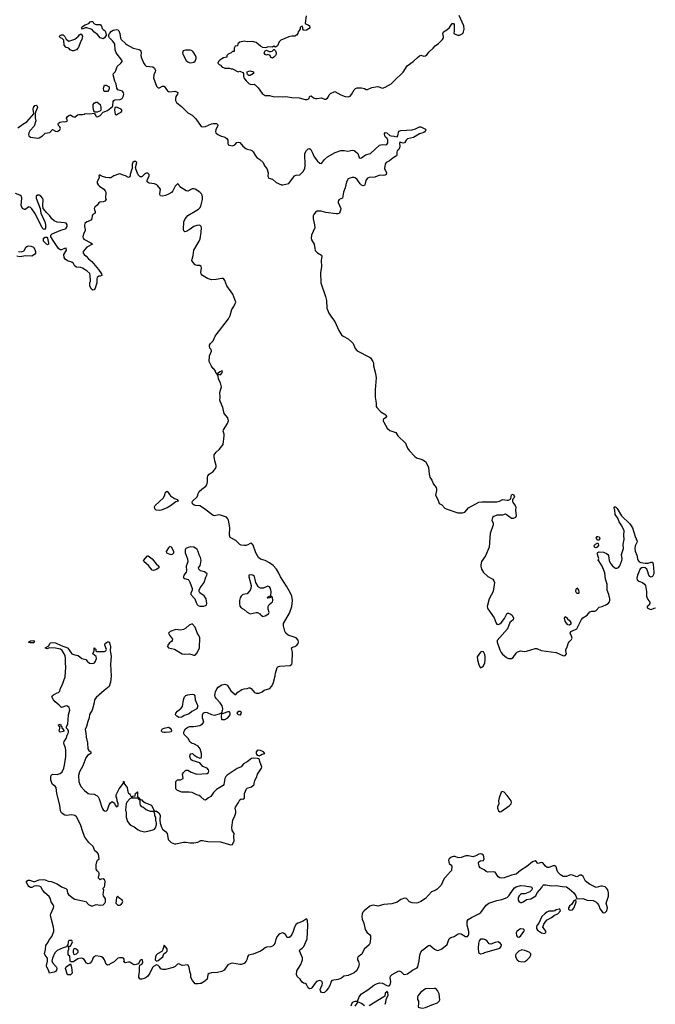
# Model space of a CAD drawing. Header units: inches. Extents: x 2396598 to 2566999, y 262085 to 451979.
# Tile 226 of 256: x 2530886 to 2539446, y 326349 to 339615. Entities that reach past the tile are written whole.
import ezdxf

# ---------------------------------------------------------------- set-up
doc = ezdxf.new("R2010")
doc.units = ezdxf.units.IN
doc.header["$MEASUREMENT"] = 0
doc.layers.add('C5332', color=7, linetype='Continuous')
doc.layers.add('C5333', color=7, linetype='Continuous')

msp = doc.modelspace()

# ---------------------------------------------------------------- linework, layer by layer
at = {"layer": 'C5332', "color": 5, "elevation": 20}
for points in [[(2535349, 326329), (2535370, 326378), (2535406, 326390), (2535430, 326392), (2535438, 326402), (2535457, 326450), (2535490, 326490), (2535575, 326545), (2535654, 326606), (2535690, 326626), (2535730, 326638), (2535772, 326632), (2535830, 326601), (2535850, 326596), (2535860, 326600), (2535870, 326605), (2535881, 326630), (2535883, 326650), (2535875, 326710), (2535881, 326730), (2535900, 326750), (2535990, 326798), (2536019, 326790), (2536055, 326755), (2536070, 326751), (2536110, 326759), (2536174, 326810), (2536239, 326841), (2536246, 326854), (2536265, 326935), (2536273, 327010), (2536287, 327050), (2536310, 327079), (2536390, 327141), (2536410, 327145), (2536470, 327093), (2536490, 327082), (2536510, 327076), (2536530, 327079), (2536570, 327097), (2536643, 327157), (2536660, 327210), (2536670, 327230), (2536680, 327240), (2536694, 327250), (2536737, 327263), (2536790, 327297), (2536810, 327301), (2536830, 327297), (2536890, 327261), (2536916, 327264), (2536930, 327282), (2536934, 327294), (2536933, 327330), (2536914, 327414), (2536912, 327470), (2536924, 327490), (2536970, 327520), (2537071, 327569), (2537095, 327585), (2537170, 327685), (2537203, 327710), (2537310, 327749), (2537377, 327763), (2537451, 327789), (2537475, 327810), (2537530, 327897), (2537550, 327919), (2537570, 327933), (2537630, 327948), (2537690, 327946), (2537770, 327934), (2537777, 327930), (2537788, 327910), (2537784, 327890), (2537754, 327866), (2537690, 327839), (2537644, 327836), (2537631, 327829), (2537611, 327809), (2537601, 327790), (2537601, 327750), (2537611, 327731), (2537630, 327723), (2537650, 327723), (2537668, 327730), (2537710, 327759), (2537770, 327771), (2537838, 327810), (2537853, 327850), (2537917, 327923), (2537930, 327951), (2537941, 327959), (2537970, 327959), (2538045, 327945), (2538110, 327949), (2538190, 327935), (2538250, 327930), (2538287, 327907), (2538350, 327849), (2538377, 327810), (2538391, 327771), (2538470, 327775), (2538530, 327754), (2538610, 327746), (2538643, 327730), (2538664, 327710), (2538679, 327690), (2538705, 327630), (2538736, 327590), (2538750, 327581), (2538770, 327584), (2538791, 327610), (2538801, 327650), (2538786, 327710), (2538814, 327806), (2538817, 327850), (2538807, 327890), (2538790, 327916), (2538770, 327930), (2538730, 327943), (2538710, 327943), (2538650, 327925), (2538630, 327930), (2538558, 327970), (2538506, 328006), (2538476, 328070), (2538450, 328087), (2538430, 328087), (2538390, 328068), (2538331, 328091), (2538310, 328093), (2538290, 328090), (2538250, 328070), (2538204, 328070), (2538170, 328093), (2538135, 328130), (2538123, 328150), (2538110, 328202), (2538095, 328215), (2538070, 328214), (2538010, 328193), (2537990, 328193), (2537965, 328210), (2537930, 328255), (2537910, 328258), (2537870, 328244), (2537858, 328250), (2537848, 328270), (2537830, 328282), (2537790, 328269), (2537715, 328205), (2537630, 328150), (2537570, 328102), (2537510, 328090), (2537410, 328051), (2537370, 328047), (2537350, 328051), (2537330, 328067), (2537290, 328130), (2537270, 328136), (2537190, 328130), (2537170, 328139), (2537142, 328162), (2537088, 328190), (2537075, 328210), (2537068, 328230), (2537066, 328254), (2537070, 328270), (2537090, 328283), (2537133, 328287), (2537143, 328310), (2537130, 328357), (2537110, 328373), (2537090, 328377), (2537070, 328374), (2537031, 328349), (2536990, 328338), (2536928, 328348), (2536892, 328348), (2536830, 328327), (2536790, 328323), (2536750, 328339), (2536730, 328341), (2536710, 328337), (2536690, 328327), (2536671, 328310), (2536662, 328290), (2536668, 328248), (2536691, 328230), (2536705, 328210), (2536702, 328150), (2536670, 328122), (2536664, 328110), (2536608, 328050), (2536585, 328010), (2536577, 327983), (2536557, 327950), (2536510, 327900), (2536490, 327887), (2536430, 327865), (2536350, 327775), (2536290, 327735), (2536250, 327718), (2536230, 327714), (2536170, 327717), (2536137, 327730), (2536095, 327775), (2536070, 327780), (2536017, 327763), (2535970, 327724), (2535896, 327704), (2535790, 327696), (2535710, 327671), (2535650, 327684), (2535630, 327682), (2535602, 327670), (2535527, 327610), (2535509, 327590), (2535500, 327570), (2535494, 327530), (2535497, 327497), (2535522, 327442), (2535539, 327359), (2535561, 327321), (2535596, 327290), (2535610, 327271), (2535612, 327230), (2535602, 327170), (2535591, 327149), (2535527, 327093), (2535494, 327026), (2535443, 326990), (2535435, 326970), (2535437, 326950), (2535448, 326928), (2535457, 326890), (2535455, 326870), (2535448, 326850), (2535421, 326799), (2535389, 326771), (2535310, 326738), (2535250, 326729), (2535218, 326702), (2535176, 326684), (2535090, 326669), (2535074, 326646), (2535066, 326610), (2535046, 326570), (2535014, 326530), (2534990, 326508), (2534970, 326503), (2534952, 326510), (2534938, 326530), (2534934, 326550), (2534961, 326610), (2534965, 326630), (2534961, 326650), (2534950, 326661), (2534929, 326669), (2534910, 326667), (2534885, 326655), (2534864, 326636), (2534819, 326570), (2534810, 326562), (2534790, 326558), (2534769, 326570), (2534750, 326615), (2534729, 326629), (2534710, 326633), (2534689, 326649), (2534664, 326690), (2534623, 326723), (2534612, 326750), (2534618, 326802), (2534670, 326884), (2534696, 326950), (2534694, 326974), (2534655, 327070), (2534658, 327082), (2534690, 327106), (2534711, 327129), (2534759, 327230), (2534768, 327408), (2534763, 327483), (2534750, 327499), (2534695, 327465), (2534630, 327442), (2534610, 327427), (2534585, 327390), (2534570, 327330), (2534550, 327289), (2534530, 327259), (2534513, 327247), (2534489, 327250), (2534465, 327290), (2534444, 327304), (2534430, 327310), (2534410, 327308), (2534390, 327298), (2534370, 327283), (2534350, 327257), (2534330, 327210), (2534320, 327170), (2534310, 327150), (2534290, 327133), (2534270, 327124), (2534210, 327118), (2534190, 327111), (2534150, 327078), (2534130, 327067), (2534030, 327025), (2533969, 327011), (2533954, 326990), (2533947, 326950), (2533937, 326930), (2533910, 326901), (2533870, 326886), (2533850, 326885), (2533750, 326904), (2533730, 326901), (2533690, 326879), (2533641, 326810), (2533610, 326790), (2533550, 326777), (2533467, 326773), (2533437, 326763), (2533421, 326750), (2533412, 326688), (2533381, 326659), (2533330, 326629), (2533310, 326629), (2533290, 326623), (2533250, 326627), (2533213, 326670), (2533192, 326710), (2533189, 326750), (2533176, 326790), (2533169, 326850), (2533150, 326879), (2533074, 326874), (2533030, 326893), (2533010, 326889), (2532981, 326859), (2532954, 326846), (2532850, 326817), (2532816, 326816), (2532786, 326826), (2532770, 326853), (2532750, 326874), (2532730, 326879), (2532690, 326859), (2532675, 326845), (2532638, 326770), (2532610, 326728), (2532590, 326711), (2532562, 326698), (2532530, 326687), (2532510, 326686), (2532492, 326710), (2532490, 326730), (2532501, 326790), (2532499, 326850), (2532503, 326877), (2532530, 326891), (2532544, 326910), (2532538, 326950), (2532530, 326953), (2532510, 326942), (2532485, 326895), (2532456, 326884), (2532430, 326882), (2532410, 326890), (2532370, 326915), (2532350, 326917), (2532307, 326907), (2532288, 326930), (2532298, 326950), (2532286, 326970), (2532270, 326975), (2532230, 326976), (2532210, 326972), (2532158, 326922), (2532105, 326895), (2532090, 326882), (2532070, 326875), (2532050, 326888), (2532030, 326950), (2532010, 326977), (2531990, 326990), (2531970, 326995), (2531910, 327001), (2531883, 326990), (2531871, 326970), (2531860, 326940), (2531836, 326904), (2531810, 326894), (2531784, 326904), (2531753, 326953), (2531730, 326967), (2531710, 326970), (2531670, 326961), (2531610, 326921), (2531580, 326920), (2531568, 326930), (2531562, 327002), (2531550, 327006), (2531540, 327020), (2531538, 327070), (2531546, 327090), (2531546, 327134), (2531570, 327134), (2531598, 327190), (2531587, 327207), (2531550, 327208), (2531538, 327190), (2531534, 327146), (2531530, 327146), (2531518, 327122), (2531470, 327109), (2531390, 327073), (2531359, 327041), (2531326, 326970), (2531321, 326930), (2531338, 326898), (2531383, 326850), (2531387, 326830), (2531384, 326810), (2531370, 326793), (2531350, 326783), (2531286, 326770), (2531275, 326810), (2531254, 326850), (2531249, 326870), (2531262, 326930), (2531262, 326970), (2531237, 326997), (2531221, 327030), (2531234, 327086), (2531240, 327140), (2531270, 327187), (2531280, 327210), (2531318, 327262), (2531345, 327330), (2531347, 327353), (2531342, 327390), (2531313, 327490), (2531302, 327550), (2531305, 327570), (2531342, 327650), (2531344, 327670), (2531337, 327690), (2531310, 327730), (2531297, 327777), (2531282, 327802), (2531223, 327850), (2531192, 327890), (2531170, 327930), (2531150, 327941), (2531116, 327944), (2531080, 327940), (2531050, 327922), (2531030, 327924), (2531010, 327935), (2530999, 327950), (2530979, 327990), (2530978, 328010), (2531000, 328020), (2531019, 328021), (2531070, 328004), (2531090, 328002), (2531147, 328027), (2531210, 328032), (2531230, 328028), (2531270, 328010), (2531310, 328005), (2531391, 327971), (2531450, 327930), (2531508, 327908), (2531525, 327890), (2531524, 327870), (2531531, 327850), (2531545, 327830), (2531591, 327790), (2531630, 327767), (2531776, 327736), (2531812, 327692), (2531850, 327678), (2531870, 327678), (2531914, 327694), (2531970, 327687), (2532010, 327691), (2532032, 327710), (2532041, 327730), (2532043, 327750), (2532041, 327770), (2532015, 327810), (2532009, 327830), (2532016, 327856), (2532018, 327890), (2532006, 327910), (2532030, 327934), (2532035, 327950), (2532038, 328010), (2532030, 328026), (2532010, 328038), (2531984, 328036), (2531970, 328026), (2531947, 328047), (2531948, 328072), (2531958, 328090), (2531955, 328115), (2531950, 328126), (2531930, 328146), (2531918, 328170), (2531918, 328230), (2531924, 328270), (2531935, 328290), (2531955, 328310), (2531949, 328370), (2531935, 328390), (2531898, 328418), (2531875, 328475), (2531816, 328530), (2531763, 328603), (2531739, 328659), (2531707, 328770), (2531650, 328876), (2531630, 328892), (2531590, 328902), (2531513, 328893), (2531496, 328896), (2531470, 328909), (2531449, 328930), (2531436, 328956), (2531429, 329031), (2531385, 329190), (2531379, 329270), (2531362, 329290), (2531329, 329309), (2531307, 329367), (2531306, 329410), (2531310, 329430), (2531318, 329442), (2531330, 329451), (2531390, 329447), (2531430, 329458), (2531458, 329482), (2531480, 329530), (2531490, 329570), (2531506, 329686), (2531508, 329770), (2531505, 329805), (2531485, 329850), (2531481, 329870), (2531485, 329890), (2531513, 329930), (2531526, 329974), (2531539, 330000)], [(2531776, 330000), (2531782, 329950), (2531800, 329870), (2531805, 329790), (2531818, 329770), (2531843, 329750), (2531843, 329730), (2531800, 329700), (2531775, 329670), (2531737, 329563), (2531690, 329481), (2531679, 329430), (2531684, 329350), (2531690, 329324), (2531710, 329285), (2531758, 329230), (2531810, 329190), (2531830, 329184), (2531890, 329182), (2531930, 329159), (2531943, 329143), (2531957, 329117), (2531995, 328990), (2532010, 328971), (2532030, 328955), (2532050, 328951), (2532067, 328970), (2532090, 329035), (2532110, 329063), (2532130, 329081), (2532161, 329061), (2532171, 329030), (2532188, 329008), (2532212, 329028), (2532212, 329050), (2532199, 329090), (2532194, 329130), (2532186, 329146), (2532186, 329170), (2532226, 329254), (2532286, 329330), (2532286, 329350), (2532290, 329354), (2532291, 329330), (2532297, 329317), (2532322, 329290), (2532332, 329270), (2532341, 329210), (2532350, 329192), (2532364, 329184), (2532374, 329170), (2532390, 329134), (2532402, 329138), (2532410, 329154), (2532442, 329158), (2532447, 329193), (2532462, 329198), (2532466, 329210), (2532471, 329211), (2532473, 329153), (2532478, 329138), (2532494, 329130), (2532498, 329118), (2532510, 329114), (2532522, 329102), (2532530, 329102), (2532545, 329085), (2532582, 329062), (2532662, 329030), (2532698, 328958), (2532712, 328952), (2532730, 328951), (2532762, 328930), (2532777, 328897), (2532772, 328830), (2532778, 328790), (2532795, 328735), (2532811, 328710), (2532850, 328676), (2532870, 328651), (2532877, 328630), (2532884, 328570), (2532926, 328530), (2532970, 328513), (2532990, 328510), (2533094, 328534), (2533130, 328535), (2533183, 328523), (2533230, 328523), (2533285, 328535), (2533325, 328555), (2533350, 328557), (2533421, 328541), (2533590, 328538), (2533710, 328501), (2533730, 328499), (2533750, 328503), (2533773, 328550), (2533769, 328610), (2533773, 328650), (2533749, 328689), (2533744, 328730), (2533758, 328830), (2533785, 328890), (2533796, 328930), (2533797, 328950), (2533790, 328990), (2533794, 329006), (2533835, 329070), (2533850, 329102), (2533870, 329116), (2533890, 329111), (2533912, 329128), (2533915, 329190), (2533939, 329250), (2533950, 329261), (2534010, 329279), (2534042, 329310), (2534042, 329330), (2534054, 329366), (2534077, 329403), (2534089, 329450), (2534142, 329530), (2534149, 329550), (2534125, 329605), (2534113, 329653), (2534110, 329658), (2534090, 329662), (2534030, 329664), (2534010, 329659), (2533950, 329614), (2533902, 329590), (2533870, 329548), (2533814, 329526), (2533682, 329438), (2533663, 329417), (2533650, 329390), (2533634, 329310), (2533625, 329295), (2533537, 329243), (2533497, 329203), (2533461, 329150), (2533428, 329132), (2533390, 329099), (2533370, 329102), (2533326, 329146), (2533303, 329163), (2533270, 329173), (2533210, 329201), (2533169, 329209), (2533070, 329209), (2533010, 329229), (2532989, 329250), (2532988, 329350), (2533010, 329372), (2533050, 329372), (2533086, 329390), (2533079, 329450), (2533090, 329471), (2533120, 329500), (2533130, 329505), (2533150, 329505), (2533195, 329475), (2533270, 329451), (2533410, 329458), (2533429, 329471), (2533434, 329490), (2533429, 329510), (2533410, 329529), (2533353, 329553), (2533310, 329602), (2533210, 329635), (2533189, 329649), (2533179, 329690), (2533182, 329710), (2533190, 329722), (2533214, 329730), (2533232, 329710), (2533270, 329682), (2533310, 329665), (2533330, 329672), (2533336, 329684), (2533334, 329726), (2533315, 329790), (2533290, 329828), (2533230, 329859), (2533210, 329862), (2533181, 329881), (2533155, 329930), (2533103, 329983), (2533098, 330000)], [(2535809, 326349), (2535816, 326376), (2535820, 326420), (2535848, 326470), (2535846, 326510), (2535830, 326526), (2535826, 326514), (2535810, 326498), (2535802, 326458), (2535792, 326448), (2535592, 326328)], [(2535530, 326327), (2535490, 326359), (2535450, 326378), (2535442, 326378), (2535430, 326368), (2535398, 326322)]]:
    msp.add_lwpolyline(points, dxfattribs=at)
for points in [[(2534090, 329774), (2534071, 329750), (2534071, 329730), (2534077, 329717), (2534085, 329705), (2534100, 329700), (2534110, 329698), (2534130, 329705), (2534150, 329718), (2534186, 329730), (2534168, 329750), (2534130, 329769)], [(2532390, 329128), (2532370, 329118), (2532328, 329072), (2532320, 329050), (2532314, 329006), (2532312, 328970), (2532318, 328930), (2532319, 328870), (2532337, 328810), (2532370, 328773), (2532390, 328758), (2532430, 328742), (2532482, 328702), (2532510, 328688), (2532570, 328671), (2532630, 328687), (2532696, 328704), (2532713, 328727), (2532729, 328770), (2532729, 328790), (2532718, 328830), (2532718, 328870), (2532708, 328890), (2532708, 328910), (2532698, 328938), (2532687, 328947), (2532650, 328948), (2532590, 328969), (2532544, 329004), (2532530, 329009), (2532515, 329030), (2532509, 329050), (2532507, 329087), (2532502, 329102), (2532490, 329106), (2532482, 329122), (2532467, 329127)], [(2537390, 329215), (2537370, 329209), (2537342, 329130), (2537335, 329090), (2537338, 329050), (2537322, 329010), (2537320, 328990), (2537335, 328955), (2537350, 328943), (2537370, 328945), (2537479, 329021), (2537504, 329050), (2537508, 329070), (2537503, 329090), (2537450, 329162), (2537410, 329206)], [(2532210, 327808), (2532190, 327786), (2532182, 327710), (2532206, 327686), (2532230, 327685), (2532250, 327691), (2532266, 327710), (2532273, 327730), (2532265, 327750), (2532219, 327790)], [(2538375, 327755), (2538350, 327744), (2538320, 327700), (2538291, 327670), (2538278, 327650), (2538278, 327630), (2538290, 327621), (2538310, 327616), (2538330, 327623), (2538350, 327645), (2538370, 327702), (2538379, 327730)], [(2538150, 327633), (2538110, 327624), (2538091, 327609), (2538074, 327606), (2538010, 327602), (2537984, 327590), (2537957, 327570), (2537919, 327530), (2537876, 327444), (2537851, 327410), (2537845, 327390), (2537846, 327370), (2537858, 327350), (2537912, 327310), (2537950, 327301), (2537968, 327310), (2537974, 327330), (2537933, 327390), (2537943, 327430), (2537962, 327458), (2537990, 327488), (2538050, 327520), (2538090, 327551), (2538135, 327570), (2538169, 327610), (2538158, 327630)], [(2537630, 327365), (2537606, 327354), (2537579, 327330), (2537571, 327310), (2537577, 327277), (2537584, 327264), (2537590, 327258), (2537610, 327255), (2537630, 327267), (2537677, 327330), (2537682, 327350), (2537670, 327362)], [(2532830, 327148), (2532814, 327086), (2532799, 327061), (2532741, 327030), (2532724, 327010), (2532715, 326990), (2532712, 326950), (2532730, 326932), (2532750, 326938), (2532813, 326990), (2532829, 327031), (2532857, 327050), (2532870, 327066), (2532870, 327097)], [(2537130, 327229), (2537090, 327228), (2537075, 327205), (2537063, 327170), (2537059, 327110), (2537067, 327047), (2537090, 327031), (2537130, 327036), (2537150, 327046), (2537350, 327107), (2537372, 327128), (2537374, 327150), (2537359, 327170), (2537330, 327189), (2537290, 327181), (2537230, 327159), (2537210, 327164), (2537181, 327201), (2537158, 327218)], [(2531630, 327099), (2531622, 327098), (2531612, 327090), (2531605, 327075), (2531605, 327045), (2531612, 327030), (2531622, 327022), (2531650, 327027), (2531673, 327050), (2531673, 327070), (2531648, 327090)], [(2537650, 327085), (2537610, 327067), (2537571, 327030), (2537562, 327010), (2537565, 326990), (2537585, 326950), (2537607, 326930), (2537650, 326922), (2537690, 326927), (2537717, 326943), (2537755, 326985), (2537769, 327010), (2537769, 327030), (2537749, 327050), (2537690, 327076)], [(2531530, 326746), (2531504, 326830), (2531510, 326852), (2531570, 326894), (2531585, 326850), (2531591, 326770), (2531570, 326748)], [(2536470, 326564), (2536410, 326557), (2536370, 326563), (2536350, 326558), (2536287, 326513), (2536251, 326470), (2536245, 326450), (2536245, 326415), (2536256, 326390), (2536258, 326370), (2536252, 326312), (2536265, 326305), (2536310, 326299), (2536350, 326304), (2536437, 326343), (2536511, 326369), (2536536, 326390), (2536544, 326410), (2536534, 326490), (2536514, 326534), (2536490, 326561)]]:
    msp.add_lwpolyline(points, close=True, dxfattribs=at)
at = {"layer": 'C5333', "color": 5}
for points, elevation in [([(2534745, 339665), (2534731, 339570), (2534737, 339557), (2534770, 339546), (2534791, 339530), (2534792, 339510), (2534785, 339495), (2534750, 339475), (2534710, 339468), (2534698, 339490), (2534698, 339510), (2534690, 339526), (2534670, 339518), (2534662, 339510), (2534662, 339490), (2534652, 339470), (2534636, 339450), (2534631, 339429), (2534614, 339406), (2534590, 339394), (2534550, 339393), (2534510, 339384), (2534403, 339337), (2534382, 339318), (2534357, 339263), (2534330, 339246), (2534310, 339258), (2534290, 339246), (2534230, 339249), (2534210, 339238), (2534190, 339235), (2534160, 339240), (2534130, 339258), (2534070, 339308), (2534023, 339323), (2533950, 339316), (2533910, 339324), (2533852, 339310), (2533825, 339290), (2533818, 339262), (2533790, 339258), (2533782, 339250), (2533774, 339230), (2533773, 339187), (2533750, 339186), (2533734, 339170), (2533694, 339150), (2533674, 339130), (2533674, 339110), (2533630, 339102), (2533582, 339070), (2533562, 339050), (2533554, 339030), (2533572, 339012), (2533590, 339002), (2533613, 338973), (2533632, 338972), (2533650, 338962), (2533710, 338962), (2533733, 338953), (2533752, 338952), (2533830, 338912), (2533850, 338922), (2533890, 338902), (2533898, 338890), (2533898, 338850), (2533905, 338830), (2533936, 338790), (2533970, 338756), (2533990, 338746), (2534010, 338741), (2534044, 338744), (2534057, 338737), (2534097, 338697), (2534150, 338622), (2534190, 338592), (2534250, 338592), (2534315, 338575), (2534370, 338581), (2534430, 338576), (2534470, 338581), (2534550, 338565), (2534650, 338561), (2534730, 338538), (2534759, 338541), (2534779, 338550), (2534795, 338585), (2534810, 338591), (2534844, 338564), (2534870, 338553), (2534890, 338551), (2534950, 338562), (2534990, 338545), (2535010, 338545), (2535030, 338557), (2535041, 338570), (2535056, 338604), (2535070, 338621), (2535130, 338647), (2535210, 338603), (2535270, 338579), (2535310, 338575), (2535335, 338585), (2535354, 338606), (2535390, 338671), (2535410, 338687), (2535430, 338695), (2535490, 338695), (2535530, 338686), (2535550, 338676), (2535570, 338676), (2535630, 338703), (2535710, 338715), (2535770, 338693), (2535810, 338706), (2535887, 338750), (2535930, 338789), (2536051, 338909), (2536106, 338994), (2536184, 339050), (2536238, 339102), (2536270, 339127), (2536290, 339136), (2536330, 339124), (2536350, 339127), (2536370, 339141), (2536399, 339181), (2536453, 339230), (2536479, 339261), (2536527, 339293), (2536582, 339350), (2536594, 339370), (2536594, 339390), (2536584, 339430), (2536593, 339450), (2536640, 339480), (2536672, 339508), (2536710, 339562), (2536730, 339562), (2536738, 339550), (2536737, 339463), (2536732, 339430), (2536750, 339418), (2536787, 339407), (2536810, 339408), (2536854, 339430), (2536865, 339450), (2536872, 339488), (2536867, 339530), (2536805, 339670)], 40), ([(2530861, 338159), (2530930, 338208), (2530982, 338238), (2531075, 338345), (2531078, 338350), (2531068, 338410), (2531070, 338430), (2531090, 338457), (2531110, 338461), (2531121, 338450), (2531127, 338430), (2531099, 338370), (2531093, 338347), (2531094, 338294), (2531105, 338250), (2531080, 338180), (2531024, 338116), (2531010, 338090), (2531006, 338066), (2531009, 338049), (2531033, 338033), (2531130, 338019), (2531150, 338021), (2531192, 338048), (2531230, 338085), (2531290, 338094), (2531330, 338136), (2531370, 338111), (2531390, 338108), (2531410, 338117), (2531425, 338130), (2531434, 338150), (2531426, 338170), (2531407, 338190), (2531404, 338210), (2531410, 338221), (2531430, 338236), (2531470, 338243), (2531490, 338239), (2531510, 338241), (2531528, 338250), (2531515, 338290), (2531529, 338310), (2531550, 338326), (2531571, 338331), (2531602, 338310), (2531630, 338303), (2531666, 338334), (2531682, 338338), (2531730, 338336), (2531757, 338343), (2531770, 338351), (2531830, 338346), (2531890, 338354), (2531910, 338318), (2531918, 338310), (2531935, 338305), (2531970, 338326), (2532009, 338371), (2532070, 338393), (2532136, 338444), (2532142, 338458), (2532146, 338514), (2532153, 338527), (2532166, 338534), (2532241, 338539), (2532265, 338555), (2532283, 338590), (2532287, 338610), (2532284, 338630), (2532270, 338650), (2532210, 338669), (2532195, 338690), (2532185, 338750), (2532166, 338786), (2532146, 338870), (2532149, 338890), (2532170, 338911), (2532181, 338930), (2532197, 338983), (2532250, 339031), (2532265, 339050), (2532264, 339056), (2532261, 339070), (2532185, 339170), (2532172, 339210), (2532166, 339290), (2532137, 339330), (2532095, 339370), (2532086, 339390), (2532086, 339410), (2532095, 339430), (2532122, 339458), (2532147, 339473), (2532190, 339481), (2532210, 339477), (2532223, 339463), (2532235, 339430), (2532245, 339365), (2532254, 339350), (2532310, 339292), (2532334, 339274), (2532416, 339230), (2532493, 339213), (2532510, 339205), (2532519, 339190), (2532522, 339170), (2532518, 339130), (2532522, 339110), (2532554, 339034), (2532570, 339005), (2532590, 338990), (2532679, 338979), (2532700, 338960), (2532714, 338930), (2532710, 338910), (2532692, 338870), (2532686, 338830), (2532730, 338720), (2532750, 338698), (2532770, 338696), (2532810, 338721), (2532830, 338718), (2532876, 338656), (2532890, 338645), (2532910, 338643), (2532974, 338650), (2532990, 338647), (2533014, 338634), (2533017, 338630), (2533013, 338610), (2532990, 338579), (2532984, 338550), (2532986, 338526), (2533000, 338500), (2533020, 338480), (2533066, 338446), (2533150, 338359), (2533208, 338328), (2533259, 338279), (2533330, 338177), (2533350, 338170), (2533390, 338175), (2533468, 338212), (2533490, 338218), (2533534, 338214), (2533548, 338208), (2533555, 338190), (2533528, 338130), (2533524, 338110), (2533528, 338090), (2533553, 338070), (2533590, 338049), (2533650, 338030), (2533674, 338014), (2533687, 337990), (2533687, 337950), (2533695, 337930), (2533710, 337922), (2533750, 337916), (2533783, 337930), (2533810, 337960), (2533830, 337966), (2533850, 337958), (2533890, 337910), (2533930, 337878), (2533950, 337869), (2533990, 337863), (2534014, 337854), (2534030, 337836), (2534060, 337780), (2534079, 337759), (2534120, 337730), (2534164, 337690), (2534185, 337645), (2534215, 337610), (2534231, 337550), (2534226, 337506), (2534240, 337480), (2534290, 337464), (2534342, 337422), (2534410, 337391), (2534430, 337391), (2534510, 337406), (2534585, 337510), (2534610, 337521), (2534657, 337523), (2534705, 337570), (2534724, 337610), (2534731, 337649), (2534726, 337810), (2534747, 337853), (2534770, 337876), (2534790, 337879), (2534806, 337866), (2534827, 337830), (2534850, 337767), (2534897, 337710), (2534930, 337681), (2534950, 337678), (2534990, 337733), (2535030, 337768), (2535134, 337826), (2535210, 337853), (2535254, 337854), (2535303, 337843), (2535370, 337855), (2535390, 337852), (2535410, 337839), (2535438, 337810), (2535460, 337760), (2535470, 337751), (2535490, 337753), (2535545, 337795), (2535610, 337812), (2535730, 337924), (2535768, 337932), (2535810, 337928), (2535830, 337934), (2535843, 337957), (2535845, 337990), (2535835, 338015), (2535813, 338030), (2535802, 338050), (2535799, 338081), (2535806, 338094), (2535831, 338090), (2535870, 338054), (2535890, 338048), (2535930, 338046), (2535970, 338035), (2535978, 338050), (2535990, 338111), (2536019, 338121), (2536172, 338132), (2536217, 338143), (2536270, 338170), (2536290, 338172), (2536350, 338141), (2536357, 338130), (2536347, 338110), (2536330, 338095), (2536270, 338077), (2536191, 338029), (2536110, 338010), (2536090, 337990), (2536070, 337957), (2536049, 337949), (2536018, 337958), (2536010, 337968), (2536001, 337950), (2536005, 337910), (2536002, 337890), (2535992, 337868), (2535970, 337849), (2535964, 337830), (2535965, 337790), (2535960, 337780), (2535910, 337750), (2535867, 337713), (2535820, 337690), (2535807, 337670), (2535801, 337610), (2535826, 337550), (2535820, 337530), (2535810, 337520), (2535790, 337515), (2535750, 337520), (2535724, 337516), (2535670, 337492), (2535593, 337487), (2535570, 337478), (2535549, 337450), (2535536, 337390), (2535530, 337382), (2535510, 337377), (2535490, 337384), (2535470, 337401), (2535430, 337462), (2535404, 337484), (2535390, 337490), (2535365, 337490), (2535330, 337480), (2535310, 337470), (2535288, 337432), (2535269, 337351), (2535249, 337291), (2535234, 337210), (2535189, 337191), (2535173, 337170), (2535176, 337150), (2535211, 337070), (2535208, 337050), (2535191, 337010), (2535170, 337000), (2535150, 337000), (2535010, 337018), (2534944, 337036), (2534890, 337034), (2534870, 337022), (2534846, 336990), (2534839, 336970), (2534839, 336930), (2534858, 336850), (2534859, 336810), (2534816, 336710), (2534810, 336670), (2534818, 336650), (2534854, 336590), (2534859, 336530), (2534866, 336506), (2534895, 336475), (2534950, 336443), (2534957, 336430), (2534948, 336370), (2534950, 336290), (2534937, 336203), (2534941, 336070), (2535006, 335886), (2535019, 335830), (2535024, 335730), (2535050, 335660), (2535086, 335606), (2535131, 335550), (2535186, 335426), (2535219, 335370), (2535242, 335350), (2535310, 335313), (2535356, 335276), (2535376, 335250), (2535405, 335185), (2535430, 335154), (2535595, 335070), (2535610, 335058), (2535642, 335010), (2535649, 334990), (2535652, 334950), (2535677, 334850), (2535685, 334790), (2535675, 334630), (2535675, 334530), (2535688, 334450), (2535685, 334405), (2535694, 334390), (2535750, 334330), (2535815, 334290), (2535825, 334270), (2535811, 334250), (2535783, 334230), (2535782, 334210), (2535789, 334190), (2535834, 334110), (2535870, 334082), (2535951, 334051), (2535980, 334010), (2536080, 333910), (2536110, 333842), (2536130, 333810), (2536209, 333729), (2536232, 333712), (2536305, 333690), (2536330, 333677), (2536350, 333661), (2536370, 333631), (2536390, 333582), (2536400, 333490), (2536410, 333450), (2536438, 333410), (2536459, 333359), (2536494, 333310), (2536499, 333290), (2536498, 333270), (2536486, 333210), (2536519, 333150), (2536535, 333095), (2536570, 333078), (2536610, 333035), (2536630, 333023), (2536788, 332970), (2536849, 332969), (2536879, 332981), (2536930, 333036), (2537070, 333113), (2537110, 333119), (2537310, 333121), (2537349, 333130), (2537390, 333150), (2537450, 333140), (2537470, 333143), (2537499, 333161), (2537510, 333211), (2537530, 333224), (2537550, 333191), (2537542, 333170), (2537521, 333150), (2537521, 333130), (2537529, 333110), (2537558, 333070), (2537566, 333050), (2537565, 333005), (2537573, 332930), (2537563, 332910), (2537530, 332895), (2537510, 332896), (2537490, 332906), (2537456, 332936), (2537429, 332951), (2537410, 332950), (2537390, 332941), (2537310, 332937), (2537270, 332922), (2537254, 332906), (2537247, 332890), (2537246, 332870), (2537263, 332830), (2537261, 332810), (2537222, 332690), (2537210, 332510), (2537158, 332390), (2537107, 332313), (2537095, 332270), (2537095, 332250), (2537105, 332210), (2537130, 332168), (2537190, 332112), (2537257, 332077), (2537273, 332053), (2537278, 332030), (2537262, 331910), (2537207, 331810), (2537182, 331710), (2537184, 331690), (2537190, 331679), (2537274, 331554), (2537302, 331482), (2537310, 331470), (2537330, 331468), (2537350, 331473), (2537372, 331488), (2537415, 331545), (2537450, 331619), (2537470, 331619), (2537491, 331610), (2537517, 331590), (2537537, 331550), (2537531, 331530), (2537486, 331494), (2537454, 331406), (2537318, 331250), (2537316, 331230), (2537350, 331127), (2537369, 331089), (2537390, 331065), (2537442, 331022), (2537470, 331009), (2537510, 331010), (2537530, 331022), (2537570, 331082), (2537590, 331098), (2537630, 331110), (2537683, 331103), (2537710, 331106), (2537830, 331144), (2537850, 331141), (2537910, 331116), (2538110, 331087), (2538210, 331044), (2538232, 331048), (2538249, 331070), (2538241, 331110), (2538242, 331130), (2538258, 331162), (2538272, 331210), (2538287, 331233), (2538317, 331263), (2538324, 331284), (2538319, 331310), (2538297, 331350), (2538307, 331370), (2538370, 331397), (2538390, 331410), (2538450, 331534), (2538470, 331558), (2538528, 331592), (2538563, 331637), (2538590, 331645), (2538630, 331648), (2538650, 331657), (2538690, 331699), (2538730, 331709), (2538790, 331736), (2538811, 331749), (2538828, 331770), (2538835, 331790), (2538834, 331810), (2538819, 331870), (2538797, 331930), (2538797, 332010), (2538777, 332077), (2538764, 332164), (2538730, 332254), (2538684, 332324), (2538675, 332330), (2538685, 332355), (2538667, 332410), (2538667, 332430), (2538670, 332437), (2538690, 332446), (2538750, 332442), (2538790, 332425), (2538806, 332410), (2538815, 332395), (2538826, 332330), (2538844, 332290), (2538870, 332256), (2538900, 332230), (2538910, 332225), (2538933, 332227), (2538950, 332236), (2538970, 332256), (2538996, 332330), (2538999, 332350), (2538990, 332410), (2539017, 332490), (2539011, 332550), (2539028, 332610), (2539021, 332670), (2539028, 332730), (2538996, 332796), (2538961, 332850), (2538940, 332900), (2538903, 332950), (2538899, 333010), (2538892, 333030), (2538893, 333047), (2538898, 333050), (2538910, 333052), (2538930, 333030), (2538989, 332929), (2539103, 332823), (2539137, 332770), (2539176, 332650), (2539201, 332590), (2539199, 332570), (2539175, 332525), (2539169, 332490), (2539175, 332455), (2539199, 332399), (2539206, 332350), (2539213, 332330), (2539230, 332312), (2539250, 332301), (2539310, 332291), (2539348, 332292), (2539390, 332308), (2539408, 332308), (2539419, 332279), (2539428, 332170), (2539426, 332150), (2539406, 332114), (2539390, 332105), (2539370, 332115), (2539360, 332130), (2539342, 332190), (2539331, 332211), (2539310, 332228), (2539290, 332234), (2539263, 332230), (2539243, 332217), (2539204, 332130), (2539195, 332090), (2539202, 332070), (2539222, 332050), (2539275, 332030), (2539300, 332010), (2539312, 331990), (2539328, 331910), (2539329, 331850), (2539333, 331833), (2539344, 331804), (2539371, 331769), (2539371, 331750), (2539365, 331735), (2539350, 331718), (2539334, 331710), (2539334, 331690), (2539371, 331671), (2539390, 331667), (2539430, 331688), (2539449, 331691)], 20), ([(2533098, 330000), (2533095, 330010), (2533100, 330030), (2533120, 330060), (2533150, 330085), (2533171, 330091), (2533231, 330091), (2533310, 330106), (2533327, 330113), (2533349, 330130), (2533364, 330150), (2533347, 330207), (2533350, 330250), (2533358, 330270), (2533370, 330280), (2533390, 330286), (2533410, 330282), (2533470, 330254), (2533510, 330246), (2533578, 330262), (2533593, 330273), (2533607, 330273), (2533607, 330287), (2533617, 330303), (2533623, 330330), (2533614, 330370), (2533588, 330410), (2533530, 330470), (2533519, 330490), (2533516, 330510), (2533523, 330557), (2533541, 330599), (2533559, 330621), (2533610, 330655), (2533650, 330664), (2533675, 330655), (2533686, 330646), (2533730, 330571), (2533790, 330522), (2533798, 330522), (2533826, 330554), (2533878, 330590), (2533910, 330599), (2533950, 330603), (2533970, 330611), (2533990, 330613), (2534005, 330605), (2534048, 330548), (2534070, 330539), (2534110, 330543), (2534150, 330559), (2534180, 330580), (2534254, 330606), (2534277, 330630), (2534301, 330670), (2534326, 330774), (2534330, 330810), (2534352, 330888), (2534363, 330897), (2534390, 330904), (2534530, 330916), (2534549, 330931), (2534556, 330950), (2534560, 331090), (2534546, 331150), (2534558, 331162), (2534590, 331171), (2534619, 331190), (2534636, 331210), (2534641, 331230), (2534635, 331255), (2534610, 331285), (2534503, 331323), (2534470, 331350), (2534456, 331376), (2534439, 331450), (2534440, 331480), (2534521, 331619), (2534550, 331710), (2534562, 331790), (2534549, 331850), (2534532, 331890), (2534481, 331981), (2534399, 332110), (2534378, 332158), (2534346, 332210), (2534299, 332259), (2534250, 332299), (2534190, 332328), (2534128, 332348), (2534100, 332370), (2534067, 332430), (2534030, 332535), (2534010, 332562), (2533990, 332559), (2533959, 332541), (2533930, 332532), (2533910, 332530), (2533870, 332536), (2533850, 332543), (2533797, 332597), (2533720, 332640), (2533711, 332670), (2533715, 332775), (2533697, 332870), (2533690, 332888), (2533672, 332912), (2533590, 332941), (2533570, 332944), (2533510, 332930), (2533490, 332935), (2533381, 333021), (2533350, 333041), (2533310, 333063), (2533250, 333070), (2533236, 333076), (2533215, 333090), (2533209, 333109), (2533215, 333130), (2533276, 333184), (2533287, 333210), (2533290, 333231), (2533303, 333257), (2533337, 333290), (2533391, 333329), (2533406, 333350), (2533416, 333390), (2533414, 333450), (2533422, 333470), (2533437, 333490), (2533493, 333527), (2533524, 333570), (2533531, 333590), (2533530, 333610), (2533513, 333670), (2533505, 333725), (2533507, 333750), (2533530, 333786), (2533574, 333826), (2533626, 333890), (2533638, 334010), (2533638, 334030), (2533627, 334070), (2533630, 334090), (2533684, 334176), (2533697, 334210), (2533691, 334250), (2533641, 334310), (2533622, 334390), (2533586, 334474), (2533583, 334490), (2533587, 334530), (2533581, 334590), (2533604, 334670), (2533590, 334722), (2533562, 334770), (2533558, 334818), (2533546, 334834), (2533546, 334846), (2533530, 334848), (2533518, 334890), (2533502, 334910), (2533490, 334917), (2533470, 334945), (2533438, 335010), (2533444, 335084), (2533468, 335150), (2533464, 335170), (2533449, 335191), (2533443, 335217), (2533444, 335230), (2533456, 335250), (2533493, 335287), (2533520, 335350), (2533533, 335370), (2533696, 335584), (2533719, 335630), (2533743, 335710), (2533770, 335750), (2533796, 335810), (2533758, 335918), (2533674, 336030), (2533650, 336103), (2533630, 336127), (2533610, 336128), (2533530, 336113), (2533470, 336110), (2533415, 336130), (2533350, 336168), (2533331, 336190), (2533326, 336210), (2533334, 336270), (2533331, 336291), (2533310, 336301), (2533270, 336303), (2533251, 336311), (2533222, 336342), (2533206, 336370), (2533207, 336390), (2533221, 336439), (2533232, 336510), (2533303, 336630), (2533317, 336663), (2533332, 336750), (2533336, 336810), (2533330, 336830), (2533310, 336845), (2533270, 336840), (2533230, 336827), (2533170, 336783), (2533130, 336760), (2533110, 336756), (2533098, 336770), (2533091, 336791), (2533096, 336890), (2533113, 336930), (2533150, 336976), (2533272, 337048), (2533296, 337064), (2533315, 337085), (2533330, 337119), (2533346, 337190), (2533349, 337230), (2533344, 337250), (2533333, 337270), (2533310, 337293), (2533250, 337332), (2533230, 337337), (2533210, 337335), (2533150, 337306), (2533129, 337309), (2533045, 337365), (2533030, 337389), (2533010, 337404), (2532979, 337370), (2532949, 337311), (2532930, 337288), (2532890, 337263), (2532850, 337245), (2532810, 337236), (2532783, 337243), (2532777, 337250), (2532775, 337270), (2532781, 337330), (2532743, 337383), (2532732, 337392), (2532701, 337401), (2532630, 337410), (2532605, 337430), (2532601, 337450), (2532629, 337510), (2532629, 337530), (2532610, 337549), (2532590, 337549), (2532570, 337536), (2532530, 337497), (2532510, 337497), (2532483, 337523), (2532453, 337593), (2532444, 337624), (2532465, 337690), (2532450, 337705), (2532430, 337703), (2532408, 337690), (2532403, 337670), (2532401, 337610), (2532390, 337586), (2532376, 337530), (2532376, 337510), (2532370, 337498), (2532352, 337488), (2532310, 337509), (2532278, 337518), (2532250, 337534), (2532230, 337539), (2532154, 337510), (2532114, 337486), (2532090, 337483), (2532047, 337487), (2532001, 337501), (2531974, 337514), (2531970, 337526), (2531954, 337510), (2531958, 337490), (2531931, 337430), (2531931, 337410), (2531941, 337390), (2531961, 337370), (2532018, 337330), (2532036, 337310), (2532046, 337290), (2532042, 337210), (2532052, 337190), (2532034, 337170), (2532010, 337162), (2531964, 337156), (2531951, 337149), (2531930, 337118), (2531898, 337090), (2531891, 337070), (2531892, 337052), (2531902, 337030), (2531902, 337010), (2531872, 336988), (2531864, 336976), (2531858, 336930), (2531845, 336915), (2531810, 336897), (2531790, 336893), (2531764, 336870), (2531757, 336850), (2531757, 336830), (2531767, 336790), (2531767, 336770), (2531745, 336730), (2531736, 336690), (2531741, 336670), (2531750, 336659), (2531845, 336610), (2531865, 336590), (2531790, 336549), (2531741, 336490), (2531739, 336470), (2531756, 336450), (2531783, 336430), (2531813, 336393), (2531859, 336359), (2531946, 336250), (2531986, 336190), (2531991, 336170), (2531970, 336159), (2531950, 336157), (2531930, 336142), (2531924, 336124), (2531923, 336070), (2531904, 335996), (2531890, 335974), (2531871, 335969), (2531850, 335987), (2531829, 336030), (2531830, 336070), (2531838, 336090), (2531835, 336170), (2531830, 336193), (2531789, 336230), (2531730, 336268), (2531710, 336275), (2531650, 336279), (2531630, 336294), (2531609, 336329), (2531590, 336349), (2531530, 336365), (2531498, 336390), (2531486, 336410), (2531479, 336450), (2531515, 336510), (2531512, 336532), (2531510, 336535), (2531490, 336534), (2531450, 336513), (2531430, 336516), (2531410, 336533), (2531345, 336625), (2531306, 336690), (2531306, 336710), (2531325, 336730), (2531441, 336779), (2531502, 336798), (2531513, 336807), (2531525, 336830), (2531525, 336850), (2531510, 336872), (2531490, 336878), (2531390, 336887), (2531350, 336905), (2531318, 336930), (2531294, 336974), (2531250, 337013), (2531201, 337070), (2531197, 337110), (2531201, 337190), (2531192, 337212), (2531170, 337237), (2531150, 337249), (2531128, 337252), (2531110, 337235), (2531107, 337210), (2531163, 337070), (2531172, 337010), (2531225, 336890), (2531233, 336850), (2531233, 336807), (2531226, 336794), (2531211, 336789), (2531189, 336810), (2531119, 336959), (2531090, 337010), (2531050, 337066), (2531030, 337086), (2531010, 337092), (2530961, 337059), (2530950, 337056), (2530925, 337070), (2530905, 337110), (2530917, 337210), (2530910, 337233), (2530889, 337250), (2530830, 337274)], 20), ([(2530871, 336491), (2530910, 336488), (2530941, 336499), (2530952, 336508), (2530970, 336550), (2530990, 336563), (2531010, 336566), (2531042, 336562), (2531071, 336551), (2531090, 336518), (2531099, 336490), (2531097, 336470), (2531087, 336450), (2531050, 336430), (2530970, 336432), (2530890, 336420), (2530847, 336427)], 20), ([(2531539, 330000), (2531544, 330010), (2531544, 330030), (2531535, 330050), (2531515, 330070), (2531515, 330090), (2531535, 330125), (2531544, 330250), (2531561, 330310), (2531552, 330350), (2531530, 330367), (2531510, 330370), (2531450, 330350), (2531419, 330379), (2531363, 330423), (2531341, 330450), (2531320, 330490), (2531327, 330510), (2531340, 330520), (2531390, 330546), (2531410, 330550), (2531429, 330570), (2531437, 330610), (2531457, 330650), (2531497, 330763), (2531507, 330890), (2531501, 330950), (2531505, 331010), (2531499, 331050), (2531457, 331117), (2531434, 331134), (2531370, 331148), (2531287, 331153), (2531250, 331137), (2531230, 331150), (2531279, 331181), (2531290, 331210), (2531302, 331218), (2531330, 331224), (2531370, 331217), (2531444, 331184), (2531530, 331153), (2531550, 331130), (2531573, 331090), (2531590, 331073), (2531630, 331057), (2531674, 331050), (2531722, 331010), (2531776, 330996), (2531796, 330970), (2531826, 330946), (2531870, 330943), (2531894, 330950), (2531909, 330971), (2531921, 331010), (2531916, 331036), (2531869, 331070), (2531887, 331113), (2531890, 331152), (2531898, 331138), (2531910, 331134), (2531913, 331113), (2531924, 331104), (2532030, 331101), (2532048, 331110), (2532055, 331130), (2532034, 331190), (2532038, 331210), (2532055, 331225), (2532070, 331232), (2532090, 331232), (2532103, 331190), (2532108, 331170), (2532103, 331110), (2532110, 331092), (2532116, 331036), (2532110, 330930), (2532117, 330770), (2532109, 330691), (2532092, 330630), (2532023, 330577), (2531918, 330482), (2531895, 330450), (2531891, 330410), (2531860, 330310), (2531826, 330254), (2531824, 330210), (2531802, 330158), (2531787, 330090), (2531769, 330050), (2531776, 330000)], 20)]:
    msp.add_lwpolyline(points, dxfattribs=dict(at, elevation=elevation))
for points, elevation in [([(2532010, 339357), (2531970, 339370), (2531933, 339413), (2531885, 339450), (2531861, 339481), (2531850, 339489), (2531790, 339504), (2531770, 339504), (2531730, 339488), (2531718, 339510), (2531730, 339522), (2531770, 339545), (2531818, 339562), (2531836, 339584), (2531850, 339592), (2531870, 339592), (2531885, 339565), (2531910, 339551), (2531971, 339551), (2531986, 339526), (2531997, 339497), (2532010, 339482), (2532031, 339471), (2532042, 339450), (2532045, 339430), (2532054, 339410), (2532030, 339369)], 20), ([(2531610, 339195), (2531596, 339196), (2531567, 339207), (2531546, 339230), (2531510, 339242), (2531485, 339270), (2531479, 339339), (2531460, 339360), (2531438, 339370), (2531418, 339390), (2531430, 339402), (2531450, 339412), (2531470, 339412), (2531492, 339390), (2531510, 339354), (2531550, 339325), (2531630, 339351), (2531674, 339386), (2531690, 339412), (2531710, 339422), (2531717, 339417), (2531731, 339391), (2531725, 339350), (2531703, 339317), (2531678, 339242), (2531670, 339229), (2531650, 339209)], 20), ([(2533182, 339202), (2533118, 339202), (2533086, 339194), (2533079, 339170), (2533083, 339150), (2533127, 339067), (2533150, 339048), (2533170, 339038), (2533190, 339033), (2533230, 339043), (2533250, 339058), (2533263, 339090), (2533261, 339110), (2533252, 339130), (2533222, 339182), (2533210, 339193)], 40), ([(2534290, 339098), (2534280, 339100), (2534267, 339107), (2534258, 339130), (2534250, 339138), (2534230, 339146), (2534210, 339138), (2534190, 339146), (2534178, 339170), (2534190, 339194), (2534210, 339202), (2534245, 339185), (2534270, 339185), (2534286, 339190), (2534307, 339213), (2534313, 339213), (2534330, 339194), (2534342, 339170), (2534342, 339150), (2534332, 339130), (2534310, 339108)], 40), ([(2533970, 338864), (2533958, 338870), (2533948, 338890), (2533949, 338911), (2533970, 338922), (2533990, 338925), (2534034, 338910), (2534034, 338890), (2533990, 338865)], 40), ([(2532070, 338649), (2532029, 338649), (2532018, 338658), (2532015, 338690), (2532030, 338732), (2532050, 338734), (2532091, 338711), (2532091, 338690), (2532085, 338670)], 20), ([(2531907, 338367), (2531894, 338374), (2531885, 338385), (2531876, 338430), (2531875, 338470), (2531890, 338492), (2531910, 338502), (2531930, 338502), (2531970, 338471), (2531978, 338438), (2531981, 338410), (2531975, 338385), (2531930, 338369)], 20), ([(2532190, 338435), (2532167, 338433), (2532163, 338397), (2532170, 338342), (2532176, 338336), (2532190, 338335), (2532210, 338346), (2532251, 338370), (2532267, 338390), (2532251, 338411)], 20), ([(2531270, 336582), (2531249, 336590), (2531206, 336630), (2531209, 336670), (2531230, 336686), (2531250, 336685), (2531259, 336670), (2531275, 336605), (2531276, 336590)], 20), ([(2533610, 334888), (2533602, 334878), (2533582, 334870), (2533554, 334850), (2533558, 334838), (2533590, 334832), (2533610, 334852), (2533617, 334877)], 20), ([(2532770, 333001), (2532726, 333006), (2532706, 333026), (2532701, 333050), (2532710, 333071), (2532819, 333170), (2532841, 333210), (2532849, 333251), (2532870, 333262), (2532918, 333198), (2532970, 333162), (2533012, 333150), (2533022, 333130), (2532990, 333119), (2532970, 333107), (2532916, 333064), (2532870, 333037), (2532790, 333006)], 20), ([(2538670, 332601), (2538650, 332629), (2538662, 332650), (2538670, 332653), (2538690, 332646), (2538697, 332630), (2538690, 332601)], 20), ([(2532910, 332518), (2532890, 332501), (2532860, 332450), (2532865, 332430), (2532910, 332412), (2532930, 332410), (2532950, 332420), (2532961, 332430), (2532964, 332450), (2532930, 332509)], 40), ([(2533190, 332512), (2533156, 332504), (2533124, 332490), (2533113, 332470), (2533116, 332430), (2533146, 332350), (2533151, 332310), (2533130, 332250), (2533134, 332190), (2533126, 332170), (2533098, 332130), (2533090, 332110), (2533093, 332093), (2533104, 332084), (2533154, 332074), (2533164, 332064), (2533178, 332038), (2533211, 331949), (2533211, 331929), (2533191, 331890), (2533193, 331870), (2533245, 331810), (2533262, 331762), (2533276, 331736), (2533290, 331723), (2533310, 331714), (2533365, 331715), (2533390, 331721), (2533401, 331730), (2533407, 331750), (2533399, 331810), (2533372, 331852), (2533314, 331894), (2533304, 331910), (2533304, 331930), (2533318, 331962), (2533370, 332030), (2533394, 332106), (2533406, 332130), (2533409, 332150), (2533377, 332177), (2533322, 332190), (2533297, 332210), (2533293, 332230), (2533318, 332262), (2533323, 332277), (2533328, 332332), (2533320, 332370), (2533304, 332404), (2533290, 332450), (2533277, 332477), (2533256, 332496), (2533230, 332508)], 40), ([(2538650, 332501), (2538628, 332508), (2538623, 332530), (2538641, 332550), (2538670, 332566), (2538677, 332557), (2538680, 332530), (2538665, 332510)], 20), ([(2532690, 332193), (2532670, 332197), (2532622, 332262), (2532562, 332310), (2532554, 332330), (2532608, 332392), (2532618, 332390), (2532670, 332350), (2532724, 332284), (2532759, 332250), (2532759, 332230), (2532730, 332207)], 20), ([(2534010, 332136), (2533974, 332130), (2533972, 332108), (2534003, 331990), (2533997, 331950), (2533990, 331929), (2533950, 331881), (2533890, 331869), (2533868, 331850), (2533855, 331825), (2533847, 331790), (2533845, 331750), (2533853, 331713), (2533870, 331693), (2533910, 331669), (2533950, 331634), (2533990, 331609), (2534070, 331627), (2534087, 331627), (2534119, 331610), (2534130, 331596), (2534146, 331586), (2534150, 331574), (2534190, 331585), (2534236, 331610), (2534244, 331630), (2534232, 331672), (2534231, 331710), (2534244, 331736), (2534289, 331770), (2534297, 331790), (2534290, 331828), (2534270, 331846), (2534262, 331838), (2534262, 331830), (2534250, 331824), (2534230, 331822), (2534218, 331830), (2534246, 331850), (2534270, 331854), (2534274, 331910), (2534265, 331950), (2534250, 331973), (2534230, 331982), (2534164, 331956), (2534130, 331956), (2534110, 331964), (2534097, 331977), (2534067, 332030), (2534060, 332050), (2534050, 332114), (2534028, 332130)], 40), ([(2538410, 331882), (2538390, 331884), (2538375, 331910), (2538378, 331942), (2538390, 331959), (2538412, 331928), (2538416, 331904), (2538416, 331890)], 20), ([(2538290, 331456), (2538270, 331460), (2538250, 331482), (2538233, 331510), (2538224, 331550), (2538230, 331573), (2538250, 331560), (2538263, 331543), (2538290, 331522), (2538310, 331492), (2538308, 331470)], 20), ([(2533210, 331475), (2533170, 331459), (2533123, 331417), (2533090, 331398), (2533050, 331392), (2532990, 331398), (2532912, 331370), (2532892, 331350), (2532902, 331322), (2532945, 331270), (2532941, 331250), (2532930, 331235), (2532903, 331217), (2532882, 331190), (2532878, 331170), (2532890, 331152), (2532970, 331136), (2533073, 331073), (2533107, 331067), (2533171, 331071), (2533203, 331063), (2533230, 331051), (2533250, 331051), (2533277, 331083), (2533309, 331150), (2533310, 331286), (2533300, 331320), (2533275, 331355), (2533249, 331429)], 40), ([(2531030, 331218), (2531005, 331230), (2531030, 331244), (2531070, 331250), (2531087, 331230), (2531070, 331218)], 20), ([(2537110, 331104), (2537090, 331094), (2537047, 331030), (2537050, 330989), (2537070, 330923), (2537090, 330884), (2537110, 330890), (2537131, 330909), (2537148, 330950), (2537156, 330990), (2537156, 331030), (2537150, 331064), (2537130, 331096)], 20), ([(2533030, 330213), (2533002, 330230), (2532986, 330250), (2532990, 330270), (2533010, 330299), (2533060, 330340), (2533079, 330361), (2533090, 330450), (2533105, 330490), (2533125, 330510), (2533150, 330520), (2533210, 330527), (2533230, 330525), (2533244, 330504), (2533250, 330450), (2533277, 330390), (2533283, 330370), (2533278, 330342), (2533270, 330330), (2533205, 330295), (2533170, 330263), (2533133, 330247), (2533099, 330241), (2533070, 330219)], 20), ([(2533690, 330289), (2533628, 330268), (2533612, 330268), (2533602, 330258), (2533598, 330230), (2533602, 330190), (2533610, 330186), (2533650, 330188), (2533690, 330207), (2533709, 330230), (2533719, 330250), (2533722, 330270), (2533710, 330288)], 20), ([(2533854, 330294), (2533827, 330293), (2533812, 330270), (2533830, 330252), (2533850, 330247), (2533858, 330250), (2533875, 330270), (2533870, 330286)], 20), ([(2531430, 330015), (2531423, 330023), (2531419, 330030), (2531428, 330070), (2531427, 330087), (2531408, 330110), (2531410, 330114), (2531430, 330122), (2531442, 330110), (2531442, 330102), (2531452, 330090), (2531454, 330070), (2531464, 330064), (2531480, 330040), (2531482, 330030), (2531470, 330024)], 20), ([(2532830, 330009), (2532810, 330015), (2532795, 330030), (2532799, 330050), (2532810, 330061), (2532830, 330070), (2532890, 330081), (2532911, 330070), (2532926, 330050), (2532931, 330029), (2532920, 330020), (2532905, 330015), (2532850, 330009)], 20)]:
    msp.add_lwpolyline(points, close=True, dxfattribs=dict(at, elevation=elevation))

doc.saveas('drawing.dxf')
